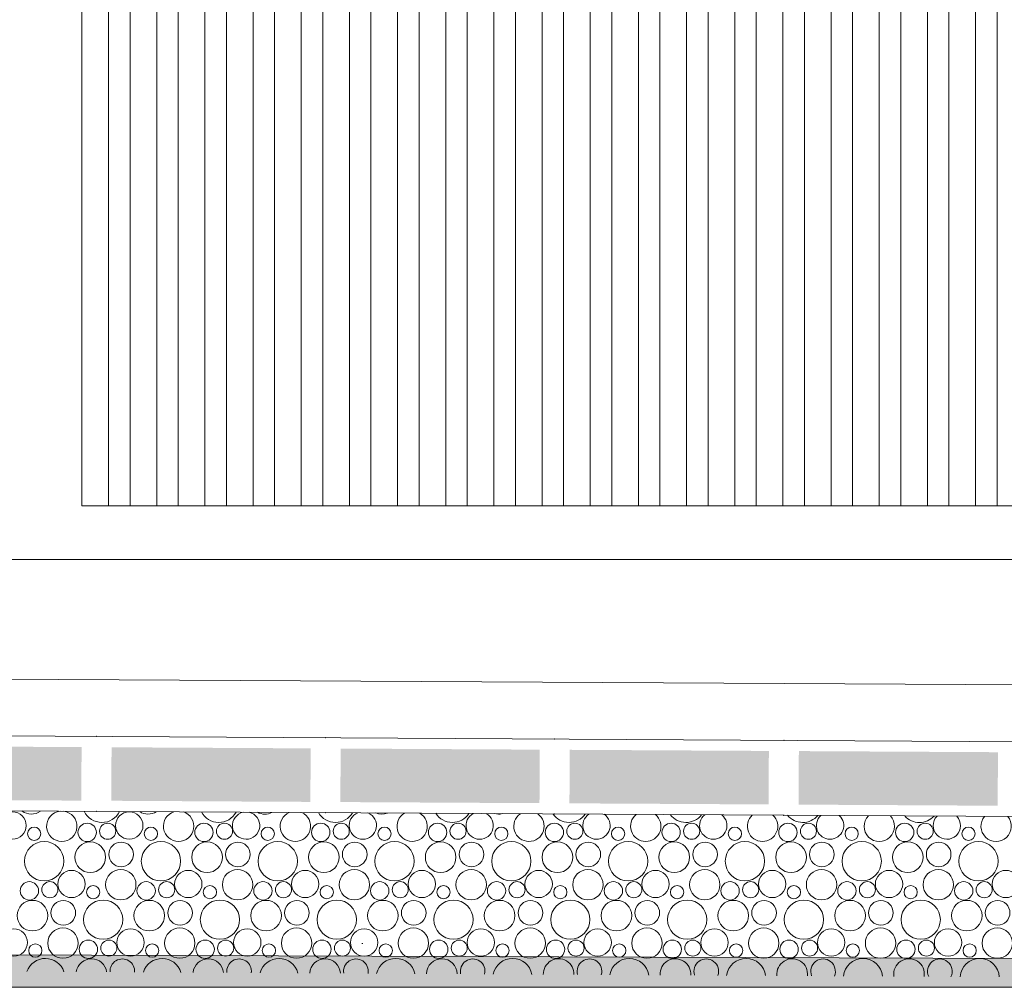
# Model space of a CAD drawing. Header units: millimetres. Extents: x -94601 to -15166, y -300 to 6935.
# Tile 11 of 97: x -83549 to -82629, y -300 to 604. Entities that reach past the tile are written whole.
import ezdxf

# ---------------------------------------------------------------- set-up
doc = ezdxf.new("R2010")
doc.units = ezdxf.units.MM
doc.header["$MEASUREMENT"] = 0
for name, color, linetype in [('Métal _ Bardage.Charp_Couv_Bard_Métal', 7, 'Continuous'), ('Nouveau_Charpente _ Bardage.Charp_Couv_Zinc', 7, 'Continuous'), ('Nouveau_Terrain _ Original.Terrain', 7, 'Continuous'), ('Nouveau_VRD _ Voirie 3d.VRD', 7, 'Continuous')]:
    doc.layers.add(name, color=color, linetype=linetype)

# ---------------------------------------------------------------- blocks, each defined once
blk = doc.blocks.new('Élément de coupe_21')
at = {"layer": 'Métal _ Bardage.Charp_Couv_Bard_Métal', "color": 7, "linetype": 'Continuous', "lineweight": 15}
blk.add_line((-88690.35, 100), (-81185.35, 100), dxfattribs=at)
blk = doc.blocks.new('*X45')
at = {"layer": 'Nouveau_VRD _ Voirie 3d.VRD', "color": 33, "linetype": 'Continuous', "lineweight": 15, "true_color": 0xf48e54}
for centre, radius in [((-83555.64, -148.84), 12.77), ((-83446.52, -148.84), 12.77), ((-83485.88, -155.22), 8.58), ((-83466.74, -154.16), 7.52), ((-83376.77, -155.22), 8.58), ((-83357.62, -154.16), 7.52), ((-83267.66, -155.22), 8.58), ((-83248.51, -154.16), 7.52), ((-83158.55, -155.22), 8.58), ((-83139.4, -154.16), 7.52), ((-83049.44, -155.22), 8.58), ((-83030.29, -154.16), 7.52), ((-82940.32, -155.22), 8.58), ((-82921.18, -154.16), 7.52), ((-82831.21, -155.22), 8.58), ((-82812.06, -154.16), 7.52), ((-82722.1, -155.22), 8.58), ((-82702.95, -154.16), 7.52), ((-83535.43, -156.46), 6.2), ((-83426.31, -156.46), 6.2), ((-83317.2, -156.46), 6.2), ((-83208.09, -156.46), 6.2), ((-83098.98, -156.46), 6.2), ((-82989.86, -156.46), 6.2), ((-82880.75, -156.46), 6.2), ((-82771.64, -156.46), 6.2), ((-82662.53, -156.46), 6.2), ((-83526.06, -182.16), 18.36), ((-83482.99, -178.42), 14.31), ((-83454.18, -175.78), 11.51), ((-83416.94, -182.16), 18.36), ((-83373.87, -178.42), 14.31), ((-83345.06, -175.78), 11.51), ((-83307.83, -182.16), 18.36), ((-83264.76, -178.42), 14.31), ((-83235.95, -175.78), 11.51), ((-83198.72, -182.16), 18.36), ((-83155.65, -178.42), 14.31), ((-83126.84, -175.78), 11.51), ((-83089.61, -182.16), 18.36), ((-83046.54, -178.42), 14.31), ((-83017.73, -175.78), 11.51), ((-82980.49, -182.16), 18.36), ((-82937.42, -178.42), 14.31), ((-82908.61, -175.78), 11.51), ((-82871.38, -182.16), 18.36), ((-82828.31, -178.42), 14.31), ((-82799.5, -175.78), 11.51), ((-82762.27, -182.16), 18.36), ((-82719.2, -178.42), 14.31), ((-82690.39, -175.78), 11.51), ((-82653.16, -182.16), 18.36), ((-83500.52, -203.44), 12.77), ((-83454.48, -204.09), 14.19), ((-83391.41, -203.44), 12.77), ((-83345.37, -204.09), 14.19), ((-83282.3, -203.44), 12.77), ((-83236.26, -204.09), 14.19), ((-83173.19, -203.44), 12.77), ((-83127.14, -204.09), 14.19), ((-83064.08, -203.44), 12.77), ((-83018.03, -204.09), 14.19), ((-82954.96, -203.44), 12.77), ((-82908.92, -204.09), 14.19), ((-82845.85, -203.44), 12.77), ((-82799.81, -204.09), 14.19), ((-82736.74, -203.44), 12.77), ((-82690.7, -204.09), 14.19), ((-82627.63, -203.44), 12.77), ((-83539.88, -209.82), 8.58), ((-83520.74, -208.76), 7.52), ((-83430.77, -209.82), 8.58), ((-83411.62, -208.76), 7.52), ((-83321.66, -209.82), 8.58), ((-83302.51, -208.76), 7.52), ((-83212.55, -209.82), 8.58), ((-83193.4, -208.76), 7.52), ((-83103.44, -209.82), 8.58), ((-83084.29, -208.76), 7.52), ((-82994.32, -209.82), 8.58), ((-82975.18, -208.76), 7.52), ((-82885.21, -209.82), 8.58), ((-82866.06, -208.76), 7.52), ((-82776.1, -209.82), 8.58), ((-82756.95, -208.76), 7.52), ((-82666.99, -209.82), 8.58), ((-82647.84, -208.76), 7.52), ((-83480.31, -211.06), 6.2), ((-83371.2, -211.06), 6.2), ((-83262.09, -211.06), 6.2), ((-83152.98, -211.06), 6.2), ((-83043.86, -211.06), 6.2), ((-82934.75, -211.06), 6.2), ((-82825.64, -211.06), 6.2), ((-82716.53, -211.06), 6.2), ((-83536.99, -233.02), 14.31), ((-83508.18, -230.38), 11.51), ((-83470.94, -236.76), 18.36), ((-83427.87, -233.02), 14.31), ((-83399.06, -230.38), 11.51), ((-83361.83, -236.76), 18.36), ((-83318.76, -233.02), 14.31), ((-83289.95, -230.38), 11.51), ((-83252.72, -236.76), 18.36), ((-83209.65, -233.02), 14.31), ((-83180.84, -230.38), 11.51), ((-83143.61, -236.76), 18.36), ((-83100.54, -233.02), 14.31), ((-83071.73, -230.38), 11.51), ((-83034.49, -236.76), 18.36), ((-82991.42, -233.02), 14.31), ((-82962.61, -230.38), 11.51), ((-82925.38, -236.76), 18.36), ((-82882.31, -233.02), 14.31), ((-82853.5, -230.38), 11.51), ((-82816.27, -236.76), 18.36), ((-82773.2, -233.02), 14.31), ((-82744.39, -230.38), 11.51), ((-82707.16, -236.76), 18.36), ((-82664.09, -233.02), 14.31), ((-82635.28, -230.38), 11.51), ((-83554.52, -258.04), 12.77), ((-83508.48, -258.69), 14.19), ((-83445.41, -258.04), 12.77), ((-83399.37, -258.69), 14.19), ((-83336.3, -258.04), 12.77), ((-83290.26, -258.69), 14.19), ((-83227.19, -258.04), 12.77), ((-83181.14, -258.69), 14.19), ((-83118.08, -258.04), 12.77), ((-83072.03, -258.69), 14.19), ((-83008.96, -258.04), 12.77), ((-82962.92, -258.69), 14.19), ((-82899.85, -258.04), 12.77), ((-82853.81, -258.69), 14.19), ((-82790.74, -258.04), 12.77), ((-82744.7, -258.69), 14.19), ((-82681.63, -258.04), 12.77), ((-82635.58, -258.69), 14.19), ((-83484.77, -264.42), 8.58), ((-83465.62, -263.35), 7.52), ((-83375.66, -264.42), 8.58), ((-83356.51, -263.35), 7.52), ((-83266.55, -264.42), 8.58), ((-83247.4, -263.35), 7.52), ((-83157.44, -264.42), 8.58), ((-83138.29, -263.35), 7.52), ((-83048.32, -264.42), 8.58), ((-83029.18, -263.35), 7.52), ((-82939.21, -264.42), 8.58), ((-82920.06, -263.35), 7.52), ((-82830.1, -264.42), 8.58), ((-82810.95, -263.35), 7.52), ((-82720.99, -264.42), 8.58), ((-82701.84, -263.35), 7.52), ((-83534.31, -265.66), 6.2), ((-83425.2, -265.66), 6.2), ((-83316.09, -265.66), 6.2), ((-83206.98, -265.66), 6.2), ((-83097.86, -265.66), 6.2), ((-82988.75, -265.66), 6.2), ((-82879.64, -265.66), 6.2), ((-82770.53, -265.66), 6.2), ((-82661.41, -265.66), 6.2)]:
    blk.add_circle(centre, radius, dxfattribs=at)
for centre, radius, start, end in [((-83538.1, -123.82), 14.31, 232.57624, 306.78421), ((-83509.59, -149.49), 14.19, 96.59173, 82.76872), ((-83472.06, -127.56), 18.36, 205.66458, 333.69587), ((-83428.99, -123.82), 14.31, 236.83002, 302.53044), ((-83400.48, -149.49), 14.19, 107.9069, 71.45355), ((-83362.94, -127.56), 18.36, 207.79808, 331.56238), ((-83337.41, -148.84), 12.77, 101.85573, 77.50473), ((-83319.87, -123.82), 14.31, 241.64285, 297.7176), ((-83291.37, -149.49), 14.19, 114.59712, 64.76334), ((-83253.83, -127.56), 18.36, 209.97492, 329.38554), ((-83228.3, -148.84), 12.77, 111.27621, 68.08425), ((-83210.76, -123.82), 14.31, 247.37737, 291.98309), ((-83182.26, -149.49), 14.19, 119.91001, 59.45044), ((-83144.72, -127.56), 18.36, 212.20121, 327.15924), ((-83119.19, -148.84), 12.77, 117.78368, 61.57677), ((-83101.65, -123.82), 14.31, 255.08732, 284.27313), ((-83073.14, -149.49), 14.19, 124.48451, 54.87595), ((-83035.61, -127.56), 18.36, 214.48413, 324.87633), ((-83010.08, -148.84), 12.77, 123.12737, 56.23308), ((-82964.03, -149.49), 14.19, 128.58417, 50.77628), ((-82926.49, -127.56), 18.36, 216.83214, 322.52832), ((-82900.96, -148.84), 12.77, 127.8029, 51.55755), ((-82854.92, -149.49), 14.19, 132.34823, 47.01223), ((-82817.38, -127.56), 18.36, 219.25549, 320.10496), ((-82791.85, -148.84), 12.77, 132.03504, 47.32541), ((-82745.81, -149.49), 14.19, 135.8609, 43.49955), ((-82708.27, -127.56), 18.36, 221.76676, 317.5937), ((-82682.74, -148.84), 12.77, 135.94847, 43.41199), ((-82636.7, -149.49), 14.19, 139.17783, 40.18263), ((-83524.94, -291.36), 18.36, 18.80303, 160.55743), ((-83481.87, -287.62), 14.31, 7.86826, 171.4922), ((-83453.06, -284.98), 11.51, 355.85365, 183.5068), ((-83415.83, -291.36), 18.36, 16.80377, 162.55669), ((-83372.76, -287.62), 14.31, 5.41206, 173.94839), ((-83343.95, -284.98), 11.51, 352.80778, 186.55267), ((-83306.72, -291.36), 18.36, 14.82578, 164.53467), ((-83263.65, -287.62), 14.31, 2.96639, 176.39406), ((-83234.84, -284.98), 11.51, 349.74225, 189.61821), ((-83197.61, -291.36), 18.36, 12.86612, 166.49433), ((-83154.54, -287.62), 14.31, 0.52671, 178.83374), ((-83125.73, -284.98), 11.51, 346.64767, 192.71279), ((-83088.49, -291.36), 18.36, 10.92204, 168.43841), ((-83045.42, -287.62), 14.31, 358.08856, 181.27189), ((-83016.61, -284.98), 11.51, 343.51386, 195.8466), ((-82979.38, -291.36), 18.36, 8.991, 170.36946), ((-82936.31, -287.62), 14.31, 355.64753, 183.71293), ((-82907.5, -284.98), 11.51, 340.32949, 199.03097), ((-82870.27, -291.36), 18.36, 7.07057, 172.28989), ((-82827.2, -287.62), 14.31, 353.19913, 186.16132), ((-82798.39, -284.98), 11.51, 337.08163, 202.27883), ((-82761.16, -291.36), 18.36, 5.15845, 174.202), ((-82718.09, -287.62), 14.31, 350.73878, 188.62167), ((-82689.28, -284.98), 11.51, 333.75515, 205.6053), ((-82652.05, -291.36), 18.36, 3.25244, 176.10801)]:
    blk.add_arc(centre, radius, start, end, dxfattribs=at)
blk = doc.blocks.new('*X46')
at = {"layer": 'Nouveau_VRD _ Voirie 3d.VRD', "linetype": 'Continuous', "lineweight": 15, "true_color": 0xb5b5b5}
for points in [[(-83491.39, -125.5), (-83491.11, -75.49), (-83677.15, -74.45), (-83677.42, -124.46)], [(-83277.36, -126.69), (-83277.08, -76.68), (-83463.11, -75.65), (-83463.39, -125.65)], [(-83063.32, -127.89), (-83063.04, -77.88), (-83249.07, -76.84), (-83249.35, -126.85)], [(-82849.29, -129.08), (-82849.01, -79.07), (-83035.04, -78.03), (-83035.32, -128.04)], [(-82635.25, -130.28), (-82634.97, -80.27), (-82821, -79.23), (-82821.28, -129.24)]]:
    blk.add_hatch(color=253, dxfattribs=at).paths.add_polyline_path(points)
at = {"layer": 'Nouveau_VRD _ Voirie 3d.VRD', "color": 253, "linetype": 'Continuous', "lineweight": 15, "true_color": 0xb5b5b5}
for p in [(-83477.06, -65.57), (-83263.02, -66.76), (-83048.98, -67.95), (-82834.95, -69.15), (-83477.45, -135.58), (-83263.41, -136.77), (-83049.37, -137.97), (-82835.34, -139.16)]:
    blk.add_point(p, dxfattribs=at)
blk = doc.blocks.new('Élément de coupe_38')
at = {"layer": 'Nouveau_VRD _ Voirie 3d.VRD', "color": 251, "linetype": 'Continuous', "lineweight": 15, "true_color": 0x6a6a6a}
blk.add_line((-82142.42, -19.98), (-88539.43, 15.72), dxfattribs=at)
at = {"layer": 'Nouveau_VRD _ Voirie 3d.VRD', "color": 7, "linetype": 'Continuous', "lineweight": 15}
for p, q in [((-87292.26, -44.27), (-81749.32, -75.21)), ((-87292.26, -114.29), (-81749.32, -145.22))]:
    blk.add_line(p, q, dxfattribs=at)
at = {"layer": 'Nouveau_VRD _ Voirie 3d.VRD', "lineweight": 0}
for name in ['*X46', '*X45']:
    blk.add_blockref(name, (0, 0), dxfattribs=at)
blk = doc.blocks.new('Élément de coupe_152')
at = {"layer": 'Nouveau_Terrain _ Original.Terrain', "linetype": 'Continuous', "lineweight": 15, "true_color": 0xf48e54}
h = blk.add_hatch(dxfattribs=at)
h.set_pattern_fill('Terre', color=33, style=0, pattern_type=2)
h.set_pattern_definition([(45, (0, 0), (-137.8858, 137.8858), []), (45, (-45.96, 45.96), (-275.7716, 275.7716), []), (45, (-91.92, 91.92), (-275.7716, 275.7716), []), (135, (-137.886, 137.886), (45.96194, 45.96194), [195, -195])])
h.paths.add_polyline_path([(-75298, -300), (-94600.15, -229.23), (-94600.15, -300)])
at = {"layer": 'Nouveau_Terrain _ Original.Terrain', "color": 7, "linetype": 'Continuous', "lineweight": 15}
for p, q in [((-94600.15, -229.23), (-75298, -300)), ((-75298, -300), (-94600.15, -300))]:
    blk.add_line(p, q, dxfattribs=at)
at = {"layer": 'Nouveau_Terrain _ Original.Terrain', "color": 114, "linetype": 'Continuous', "lineweight": 15, "true_color": 0x00ad56}
blk.add_line((-83228.42, -258.9), (-83229.22, -258.9), dxfattribs=at)
blk.add_line((-83228.42, -258.9), (-83229.22, -258.9), dxfattribs=at)
blk = doc.blocks.new('Élément de coupe_1432')
at = {"layer": 'Nouveau_Charpente _ Bardage.Charp_Couv_Zinc', "color": 33, "linetype": 'Continuous', "lineweight": 15, "true_color": 0xc1976c}
for p, q in [((-83490.85, 150), (-83490.85, 3150)), ((-83465.85, 3150), (-83465.85, 150)), ((-83465.85, 150), (-83490.85, 150))]:
    blk.add_line(p, q, dxfattribs=at)
blk = doc.blocks.new('Élément de coupe_1433')
at = {"layer": 'Nouveau_Charpente _ Bardage.Charp_Couv_Zinc', "color": 15, "linetype": 'Continuous', "lineweight": 15}
blk.add_line((-83220.85, 150), (-83240.85, 150), dxfattribs=at)
blk = doc.blocks.new('Élément de coupe_1434')
at = {"layer": 'Nouveau_Charpente _ Bardage.Charp_Couv_Zinc', "color": 15, "linetype": 'Continuous', "lineweight": 15}
blk.add_line((-83445.85, 150), (-83465.85, 150), dxfattribs=at)
blk = doc.blocks.new('Élément de coupe_1435')
at = {"layer": 'Nouveau_Charpente _ Bardage.Charp_Couv_Zinc', "color": 33, "linetype": 'Continuous', "lineweight": 15, "true_color": 0xc1976c}
for p, q in [((-83445.85, 150), (-83445.85, 3150)), ((-83420.85, 3150), (-83420.85, 150)), ((-83420.85, 150), (-83445.85, 150))]:
    blk.add_line(p, q, dxfattribs=at)
blk = doc.blocks.new('Élément de coupe_1437')
at = {"layer": 'Nouveau_Charpente _ Bardage.Charp_Couv_Zinc', "color": 15, "linetype": 'Continuous', "lineweight": 15}
blk.add_line((-83400.85, 150), (-83420.85, 150), dxfattribs=at)
blk = doc.blocks.new('Élément de coupe_1438')
at = {"layer": 'Nouveau_Charpente _ Bardage.Charp_Couv_Zinc', "color": 33, "linetype": 'Continuous', "lineweight": 15, "true_color": 0xc1976c}
for p, q in [((-83400.85, 150), (-83400.85, 3150)), ((-83375.85, 3150), (-83375.85, 150)), ((-83375.85, 150), (-83400.85, 150))]:
    blk.add_line(p, q, dxfattribs=at)
blk = doc.blocks.new('Élément de coupe_1439')
at = {"layer": 'Nouveau_Charpente _ Bardage.Charp_Couv_Zinc', "color": 15, "linetype": 'Continuous', "lineweight": 15}
blk.add_line((-83355.85, 150), (-83375.85, 150), dxfattribs=at)
blk = doc.blocks.new('Élément de coupe_1440')
at = {"layer": 'Nouveau_Charpente _ Bardage.Charp_Couv_Zinc', "color": 33, "linetype": 'Continuous', "lineweight": 15, "true_color": 0xc1976c}
for p, q in [((-83355.85, 150), (-83355.85, 3150)), ((-83330.85, 3150), (-83330.85, 150)), ((-83330.85, 150), (-83355.85, 150))]:
    blk.add_line(p, q, dxfattribs=at)
blk = doc.blocks.new('Élément de coupe_1441')
at = {"layer": 'Nouveau_Charpente _ Bardage.Charp_Couv_Zinc', "color": 15, "linetype": 'Continuous', "lineweight": 15}
blk.add_line((-83310.85, 150), (-83330.85, 150), dxfattribs=at)
blk = doc.blocks.new('Élément de coupe_1442')
at = {"layer": 'Nouveau_Charpente _ Bardage.Charp_Couv_Zinc', "color": 33, "linetype": 'Continuous', "lineweight": 15, "true_color": 0xc1976c}
for p, q in [((-83310.85, 150), (-83310.85, 3150)), ((-83285.85, 3150), (-83285.85, 150)), ((-83285.85, 150), (-83310.85, 150))]:
    blk.add_line(p, q, dxfattribs=at)
blk = doc.blocks.new('Élément de coupe_1443')
at = {"layer": 'Nouveau_Charpente _ Bardage.Charp_Couv_Zinc', "color": 15, "linetype": 'Continuous', "lineweight": 15}
blk.add_line((-83265.85, 150), (-83285.85, 150), dxfattribs=at)
blk = doc.blocks.new('Élément de coupe_1444')
at = {"layer": 'Nouveau_Charpente _ Bardage.Charp_Couv_Zinc', "color": 33, "linetype": 'Continuous', "lineweight": 15, "true_color": 0xc1976c}
for p, q in [((-83265.85, 150), (-83265.85, 3150)), ((-83240.85, 3150), (-83240.85, 150)), ((-83240.85, 150), (-83265.85, 150))]:
    blk.add_line(p, q, dxfattribs=at)
blk = doc.blocks.new('Élément de coupe_1445')
at = {"layer": 'Nouveau_Charpente _ Bardage.Charp_Couv_Zinc', "color": 33, "linetype": 'Continuous', "lineweight": 15, "true_color": 0xc1976c}
for p, q in [((-83220.85, 150), (-83220.85, 3150)), ((-83195.85, 3150), (-83195.85, 150)), ((-83195.85, 150), (-83220.85, 150))]:
    blk.add_line(p, q, dxfattribs=at)
blk = doc.blocks.new('Élément de coupe_1446')
at = {"layer": 'Nouveau_Charpente _ Bardage.Charp_Couv_Zinc', "color": 15, "linetype": 'Continuous', "lineweight": 15}
blk.add_line((-83175.85, 150), (-83195.85, 150), dxfattribs=at)
blk = doc.blocks.new('Élément de coupe_1447')
at = {"layer": 'Nouveau_Charpente _ Bardage.Charp_Couv_Zinc', "color": 33, "linetype": 'Continuous', "lineweight": 15, "true_color": 0xc1976c}
for p, q in [((-83175.85, 150), (-83175.85, 3150)), ((-83150.85, 3150), (-83150.85, 150)), ((-83150.85, 150), (-83175.85, 150))]:
    blk.add_line(p, q, dxfattribs=at)
blk = doc.blocks.new('Élément de coupe_1448')
at = {"layer": 'Nouveau_Charpente _ Bardage.Charp_Couv_Zinc', "color": 15, "linetype": 'Continuous', "lineweight": 15}
blk.add_line((-83130.85, 150), (-83150.85, 150), dxfattribs=at)
blk = doc.blocks.new('Élément de coupe_1449')
at = {"layer": 'Nouveau_Charpente _ Bardage.Charp_Couv_Zinc', "color": 33, "linetype": 'Continuous', "lineweight": 15, "true_color": 0xc1976c}
for p, q in [((-83130.85, 150), (-83130.85, 3150)), ((-83105.85, 3150), (-83105.85, 150)), ((-83105.85, 150), (-83130.85, 150))]:
    blk.add_line(p, q, dxfattribs=at)
blk = doc.blocks.new('Élément de coupe_1450')
at = {"layer": 'Nouveau_Charpente _ Bardage.Charp_Couv_Zinc', "color": 15, "linetype": 'Continuous', "lineweight": 15}
blk.add_line((-83085.85, 150), (-83105.85, 150), dxfattribs=at)
blk = doc.blocks.new('Élément de coupe_1451')
at = {"layer": 'Nouveau_Charpente _ Bardage.Charp_Couv_Zinc', "color": 33, "linetype": 'Continuous', "lineweight": 15, "true_color": 0xc1976c}
for p, q in [((-83085.85, 150), (-83085.85, 3150)), ((-83060.85, 3150), (-83060.85, 150)), ((-83060.85, 150), (-83085.85, 150))]:
    blk.add_line(p, q, dxfattribs=at)
blk = doc.blocks.new('Élément de coupe_1452')
at = {"layer": 'Nouveau_Charpente _ Bardage.Charp_Couv_Zinc', "color": 15, "linetype": 'Continuous', "lineweight": 15}
blk.add_line((-83040.85, 150), (-83060.85, 150), dxfattribs=at)
blk = doc.blocks.new('Élément de coupe_1453')
at = {"layer": 'Nouveau_Charpente _ Bardage.Charp_Couv_Zinc', "color": 33, "linetype": 'Continuous', "lineweight": 15, "true_color": 0xc1976c}
for p, q in [((-83040.85, 150), (-83040.85, 3150)), ((-83015.85, 3150), (-83015.85, 150)), ((-83015.85, 150), (-83040.85, 150))]:
    blk.add_line(p, q, dxfattribs=at)
blk = doc.blocks.new('Élément de coupe_1454')
at = {"layer": 'Nouveau_Charpente _ Bardage.Charp_Couv_Zinc', "color": 15, "linetype": 'Continuous', "lineweight": 15}
blk.add_line((-82995.85, 150), (-83015.85, 150), dxfattribs=at)
blk = doc.blocks.new('Élément de coupe_1455')
at = {"layer": 'Nouveau_Charpente _ Bardage.Charp_Couv_Zinc', "color": 33, "linetype": 'Continuous', "lineweight": 15, "true_color": 0xc1976c}
for p, q in [((-82995.85, 150), (-82995.85, 3150)), ((-82970.85, 3150), (-82970.85, 150)), ((-82970.85, 150), (-82995.85, 150))]:
    blk.add_line(p, q, dxfattribs=at)
blk = doc.blocks.new('Élément de coupe_1456')
at = {"layer": 'Nouveau_Charpente _ Bardage.Charp_Couv_Zinc', "color": 15, "linetype": 'Continuous', "lineweight": 15}
blk.add_line((-82950.85, 150), (-82970.85, 150), dxfattribs=at)
blk = doc.blocks.new('Élément de coupe_1457')
at = {"layer": 'Nouveau_Charpente _ Bardage.Charp_Couv_Zinc', "color": 33, "linetype": 'Continuous', "lineweight": 15, "true_color": 0xc1976c}
for p, q in [((-82950.85, 150), (-82950.85, 3150)), ((-82925.85, 3150), (-82925.85, 150)), ((-82925.85, 150), (-82950.85, 150))]:
    blk.add_line(p, q, dxfattribs=at)
blk = doc.blocks.new('Élément de coupe_1458')
at = {"layer": 'Nouveau_Charpente _ Bardage.Charp_Couv_Zinc', "color": 15, "linetype": 'Continuous', "lineweight": 15}
blk.add_line((-82905.85, 150), (-82925.85, 150), dxfattribs=at)
blk = doc.blocks.new('Élément de coupe_1459')
at = {"layer": 'Nouveau_Charpente _ Bardage.Charp_Couv_Zinc', "color": 33, "linetype": 'Continuous', "lineweight": 15, "true_color": 0xc1976c}
for p, q in [((-82905.85, 150), (-82905.85, 3150)), ((-82880.85, 3150), (-82880.85, 150)), ((-82880.85, 150), (-82905.85, 150))]:
    blk.add_line(p, q, dxfattribs=at)
blk = doc.blocks.new('Élément de coupe_1460')
at = {"layer": 'Nouveau_Charpente _ Bardage.Charp_Couv_Zinc', "color": 15, "linetype": 'Continuous', "lineweight": 15}
blk.add_line((-82860.85, 150), (-82880.85, 150), dxfattribs=at)
blk = doc.blocks.new('Élément de coupe_1461')
at = {"layer": 'Nouveau_Charpente _ Bardage.Charp_Couv_Zinc', "color": 33, "linetype": 'Continuous', "lineweight": 15, "true_color": 0xc1976c}
for p, q in [((-82860.85, 150), (-82860.85, 3150)), ((-82835.85, 3150), (-82835.85, 150)), ((-82835.85, 150), (-82860.85, 150))]:
    blk.add_line(p, q, dxfattribs=at)
blk = doc.blocks.new('Élément de coupe_1462')
at = {"layer": 'Nouveau_Charpente _ Bardage.Charp_Couv_Zinc', "color": 15, "linetype": 'Continuous', "lineweight": 15}
blk.add_line((-82815.85, 150), (-82835.85, 150), dxfattribs=at)
blk = doc.blocks.new('Élément de coupe_1463')
at = {"layer": 'Nouveau_Charpente _ Bardage.Charp_Couv_Zinc', "color": 33, "linetype": 'Continuous', "lineweight": 15, "true_color": 0xc1976c}
for p, q in [((-82815.85, 150), (-82815.85, 3150)), ((-82790.85, 3150), (-82790.85, 150)), ((-82790.85, 150), (-82815.85, 150))]:
    blk.add_line(p, q, dxfattribs=at)
blk = doc.blocks.new('Élément de coupe_1464')
at = {"layer": 'Nouveau_Charpente _ Bardage.Charp_Couv_Zinc', "color": 15, "linetype": 'Continuous', "lineweight": 15}
blk.add_line((-82770.85, 150), (-82790.85, 150), dxfattribs=at)
blk = doc.blocks.new('Élément de coupe_1465')
at = {"layer": 'Nouveau_Charpente _ Bardage.Charp_Couv_Zinc', "color": 33, "linetype": 'Continuous', "lineweight": 15, "true_color": 0xc1976c}
for p, q in [((-82770.85, 150), (-82770.85, 3150)), ((-82745.85, 3150), (-82745.85, 150)), ((-82745.85, 150), (-82770.85, 150))]:
    blk.add_line(p, q, dxfattribs=at)
blk = doc.blocks.new('Élément de coupe_1466')
at = {"layer": 'Nouveau_Charpente _ Bardage.Charp_Couv_Zinc', "color": 15, "linetype": 'Continuous', "lineweight": 15}
blk.add_line((-82725.85, 150), (-82745.85, 150), dxfattribs=at)
blk = doc.blocks.new('Élément de coupe_1528')
at = {"layer": 'Nouveau_Charpente _ Bardage.Charp_Couv_Zinc', "color": 33, "linetype": 'Continuous', "lineweight": 15, "true_color": 0xc1976c}
for p, q in [((-82725.85, 150), (-82725.85, 3150)), ((-82700.85, 3150), (-82700.85, 150)), ((-82700.85, 150), (-82725.85, 150))]:
    blk.add_line(p, q, dxfattribs=at)
blk = doc.blocks.new('Élément de coupe_1530')
at = {"layer": 'Nouveau_Charpente _ Bardage.Charp_Couv_Zinc', "color": 15, "linetype": 'Continuous', "lineweight": 15}
blk.add_line((-82680.85, 150), (-82700.85, 150), dxfattribs=at)
blk = doc.blocks.new('Élément de coupe_1532')
at = {"layer": 'Nouveau_Charpente _ Bardage.Charp_Couv_Zinc', "color": 33, "linetype": 'Continuous', "lineweight": 15, "true_color": 0xc1976c}
for p, q in [((-82680.85, 150), (-82680.85, 3150)), ((-82655.85, 3150), (-82655.85, 150)), ((-82655.85, 150), (-82680.85, 150))]:
    blk.add_line(p, q, dxfattribs=at)
blk = doc.blocks.new('Élément de coupe_1533')
at = {"layer": 'Nouveau_Charpente _ Bardage.Charp_Couv_Zinc', "color": 33, "linetype": 'Continuous', "lineweight": 15, "true_color": 0xc1976c}
for p, q in [((-82635.85, 150), (-82635.85, 3150)), ((-82610.85, 150), (-82635.85, 150))]:
    blk.add_line(p, q, dxfattribs=at)
blk = doc.blocks.new('Élément de coupe_1534')
at = {"layer": 'Nouveau_Charpente _ Bardage.Charp_Couv_Zinc', "color": 15, "linetype": 'Continuous', "lineweight": 15}
blk.add_line((-82635.85, 150), (-82655.85, 150), dxfattribs=at)

msp = doc.modelspace()

# ---------------------------------------------------------------- block references
at = {"layer": 'Métal _ Bardage.Charp_Couv_Bard_Métal', "lineweight": 0}
msp.add_blockref('Élément de coupe_21', (0, 0), dxfattribs=at)
at = {"layer": 'Nouveau_Charpente _ Bardage.Charp_Couv_Zinc', "lineweight": 0}
for name in ['Élément de coupe_1432', 'Élément de coupe_1434', 'Élément de coupe_1435', 'Élément de coupe_1437', 'Élément de coupe_1438', 'Élément de coupe_1439', 'Élément de coupe_1440', 'Élément de coupe_1441', 'Élément de coupe_1442', 'Élément de coupe_1443', 'Élément de coupe_1444', 'Élément de coupe_1433', 'Élément de coupe_1445', 'Élément de coupe_1446', 'Élément de coupe_1447', 'Élément de coupe_1448', 'Élément de coupe_1449', 'Élément de coupe_1450', 'Élément de coupe_1451', 'Élément de coupe_1452', 'Élément de coupe_1453', 'Élément de coupe_1454', 'Élément de coupe_1455', 'Élément de coupe_1456', 'Élément de coupe_1457', 'Élément de coupe_1458', 'Élément de coupe_1459', 'Élément de coupe_1460', 'Élément de coupe_1461', 'Élément de coupe_1462', 'Élément de coupe_1463', 'Élément de coupe_1464', 'Élément de coupe_1465', 'Élément de coupe_1466', 'Élément de coupe_1528', 'Élément de coupe_1530', 'Élément de coupe_1532', 'Élément de coupe_1534', 'Élément de coupe_1533']:
    msp.add_blockref(name, (0, 0), dxfattribs=at)
at = {"layer": 'Nouveau_Terrain _ Original.Terrain', "lineweight": 0}
msp.add_blockref('Élément de coupe_152', (0, 0), dxfattribs=at)
at = {"layer": 'Nouveau_VRD _ Voirie 3d.VRD', "lineweight": 0}
msp.add_blockref('Élément de coupe_38', (0, 0), dxfattribs=at)

doc.saveas('drawing.dxf')
